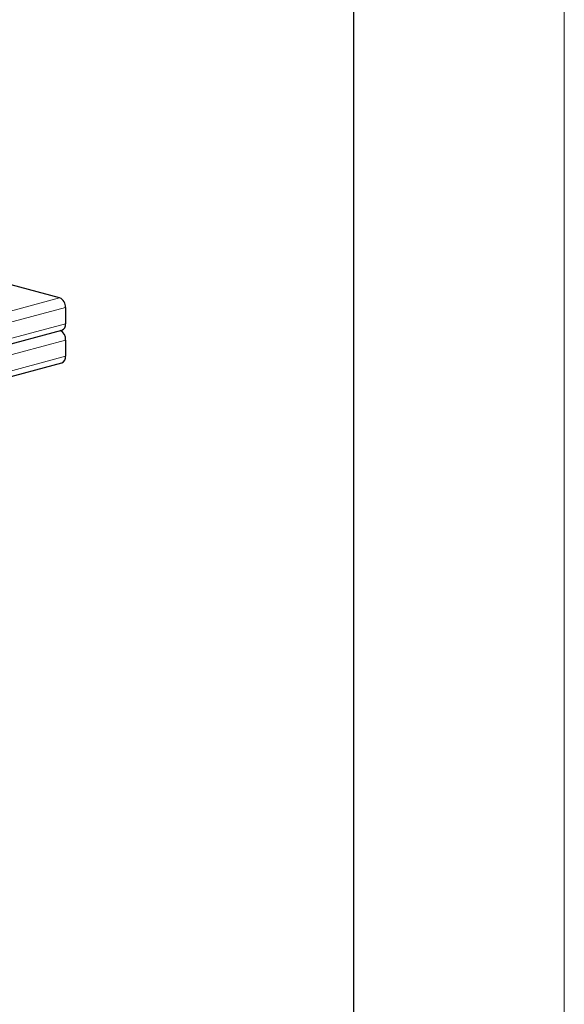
# Model space of a CAD drawing. Header units: millimetres. Extents: x 0 to 305, y 0 to 297.
# Tile 28 of 39: x 197 to 210, y 230 to 253. Entities that reach past the tile are written whole.
import ezdxf

# ---------------------------------------------------------------- set-up
doc = ezdxf.new("R2010")
doc.units = ezdxf.units.MM
doc.layers.add('ОСНОВНАЯ_НАДПИСЬ', color=7, linetype='Continuous')

msp = doc.modelspace()

# ---------------------------------------------------------------- linework, layer by layer
at = {"color": 7, "linetype": 'Continuous', "lineweight": 25}
for p, q in [((198.0222, 246.3144), (196.4613, 246.7326)), ((198.1636, 246.0838), (198.1636, 245.6985)), ((191.71, 243.8382), (198.074, 245.5432)), ((198.1636, 245.3131), (198.1636, 244.9277)), ((185.3461, 241.3624), (198.074, 244.7724))]:
    msp.add_line(p, q, dxfattribs=at)
at = {"color": 7, "linetype": 'Continuous', "lineweight": 18}
for p, q in [((191.6583, 244.6094), (198.0222, 246.3144)), ((198.1636, 246.0838), (191.7997, 244.3789)), ((191.7997, 243.9935), (198.1636, 245.6985)), ((198.1636, 245.3131), (185.4357, 241.9031)), ((185.4357, 241.5177), (198.1636, 244.9277))]:
    msp.add_line(p, q, dxfattribs=at)
at = {"color": 7, "linetype": 'Continuous', "lineweight": 25}
for centre, radius, start, end in [((197.9276, 246.0977), 0.2365, 356.63648, 66.40815), ((198.0238, 245.6757), 0.1417, 290.74816, 9.25035), ((197.917, 245.3239), 0.2469, 357.48995, 58.90127), ((198.0238, 244.9049), 0.1417, 290.74816, 9.25035)]:
    msp.add_arc(centre, radius, start, end, dxfattribs=at)
at = {"layer": 'ОСНОВНАЯ_НАДПИСЬ', "lineweight": 18}
msp.add_line((210, 297), (210, 0), dxfattribs=at)
at = {"layer": 'ОСНОВНАЯ_НАДПИСЬ', "lineweight": 25}
msp.add_line((205, 292), (205, 5), dxfattribs=at)

doc.saveas('drawing.dxf')
